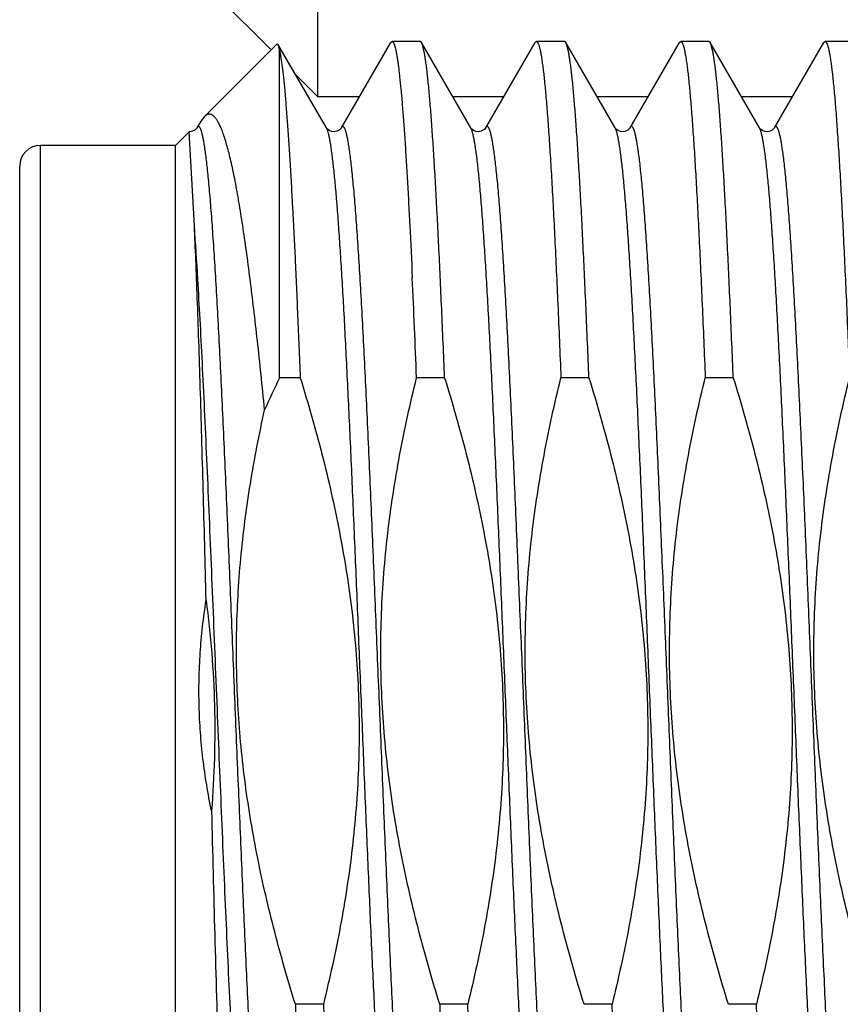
# Model space of a CAD drawing. Header units: inches. Extents: x 0 to 22, y 0 to 17.
# Tile 80 of 91: x 16.915 to 17.073, y 10.521 to 10.71. Entities that reach past the tile are written whole.
import ezdxf

# ---------------------------------------------------------------- set-up
doc = ezdxf.new("R2010")
doc.units = ezdxf.units.IN
doc.header["$LTSCALE"] = 1.21
doc.header["$MEASUREMENT"] = 0
doc.layers.get('0').update_dxf_attribs({"linetype": 'CONTINUOUS'})

msp = doc.modelspace()

# ---------------------------------------------------------------- linework, layer by layer
at = {"color": 7, "linetype": 'CONTINUOUS'}
for p, q in [((16.9725983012, 10.6952194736), (16.9725983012, 10.7465454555)), ((16.9535983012, 10.7142194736), (16.9635979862, 10.7042197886)), ((16.9647670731, 10.7053888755), (16.9507440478, 10.6913658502)), ((16.9647670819, 10.705388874), (16.9649389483, 10.7053263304)), ((16.9742712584, 10.6891971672), (16.9649389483, 10.7053263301)), ((16.9649389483, 10.7053263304), (16.9652321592, 10.7041368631)), ((16.9866152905, 10.7056200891), (16.9771130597, 10.6891971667)), ((16.9866152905, 10.7056200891), (16.9868857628, 10.7058539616)), ((16.9922755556, 10.7058539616), (16.9868857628, 10.7058539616)), ((16.9925460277, 10.7056200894), (16.9922755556, 10.7058539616)), ((17.0020482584, 10.6891971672), (16.9925460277, 10.7056200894)), ((17.0143922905, 10.7056200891), (17.0048900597, 10.6891971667)), ((17.0143922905, 10.7056200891), (17.0146627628, 10.7058539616)), ((17.0200525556, 10.7058539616), (17.0146627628, 10.7058539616)), ((17.0203230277, 10.7056200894), (17.0200525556, 10.7058539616)), ((17.0298252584, 10.6891971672), (17.0203230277, 10.7056200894)), ((17.0421692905, 10.7056200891), (17.0326670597, 10.6891971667)), ((17.0421692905, 10.7056200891), (17.0424397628, 10.7058539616)), ((17.0478295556, 10.7058539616), (17.0424397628, 10.7058539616)), ((17.0481000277, 10.7056200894), (17.0478295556, 10.7058539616)), ((17.0576022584, 10.6891971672), (17.0481000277, 10.7056200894)), ((17.0699462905, 10.7056200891), (17.0604440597, 10.6891971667)), ((17.0699462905, 10.7056200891), (17.0702167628, 10.7058539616)), ((17.0756065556, 10.7058539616), (17.0702167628, 10.7058539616)), ((16.9652321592, 10.6411428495), (16.9652321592, 10.7041368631)), ((16.9682980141, 10.6995197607), (16.9725983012, 10.6952194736)), ((16.9805981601, 10.6952194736), (16.9725983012, 10.6952194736)), ((17.0083751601, 10.6952194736), (16.9985631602, 10.6952194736)), ((17.0361521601, 10.6952194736), (17.0263401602, 10.6952194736)), ((17.0639291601, 10.6952194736), (17.0541171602, 10.6952194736)), ((16.9500156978, 10.6903714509), (16.9493360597, 10.6891971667)), ((16.9507442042, 10.6913659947), (16.9500156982, 10.6903714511)), ((16.9478455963, 10.6884673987), (16.9452321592, 10.6858539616)), ((16.948844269, 10.6703752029), (16.9478458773, 10.6884675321)), ((16.9742931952, 10.689162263), (16.974271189, 10.6891972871)), ((17.0020783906, 10.6891502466), (17.0020481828, 10.6891972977)), ((16.9452321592, 10.6858539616), (16.9192321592, 10.6858539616)), ((16.9452321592, 10.4948722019), (16.9452321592, 10.6858539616)), ((16.9152321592, 10.4918988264), (16.9152321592, 10.6818539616)), ((16.9692178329, 10.6411428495), (16.9652321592, 10.6411428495)), ((16.9969948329, 10.6411428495), (16.9916050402, 10.6411428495)), ((17.0247718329, 10.6411428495), (17.0193820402, 10.6411428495)), ((17.0525488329, 10.6411428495), (17.0471590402, 10.6411428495)), ((16.9736677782, 10.5205650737), (16.9682779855, 10.5205650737)), ((16.9736677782, 10.5205650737), (16.9739824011, 10.5129313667)), ((17.0014447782, 10.5205650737), (16.9960549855, 10.5205650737)), ((17.0017594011, 10.5129313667), (17.0014447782, 10.5205650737)), ((17.0292217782, 10.5205650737), (17.0238319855, 10.5205650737)), ((17.0295263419, 10.5131703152), (17.0292217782, 10.5205650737)), ((17.0569987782, 10.5205650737), (17.0516089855, 10.5205650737)), ((17.0573033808, 10.5131693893), (17.0569987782, 10.5205650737))]:
    msp.add_line(p, q, dxfattribs=at)
at = {"color": 9, "linetype": 'CONTINUOUS'}
for p, q in [((16.9745048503, 10.6886425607), (16.9742870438, 10.689169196)), ((17.0021667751, 10.6889534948), (17.0020482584, 10.6891971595)), ((16.9192321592, 10.4942039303), (16.9192321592, 10.6858539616))]:
    msp.add_line(p, q, dxfattribs=at)
at = {"color": 7, "linetype": 'CONTINUOUS'}
for points in [[(16.9493361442, 10.6891973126), (16.9493136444, 10.6891615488), (16.9491985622, 10.6890182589), (16.9489313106, 10.6887889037), (16.9484793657, 10.6885616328), (16.947942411, 10.6884662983), (16.9478458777, 10.6884675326)], [(16.9747680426, 10.6887293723), (16.9744785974, 10.6889480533), (16.9743275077, 10.6891143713), (16.9742931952, 10.689162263)], [(16.9771131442, 10.6891973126), (16.9770906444, 10.6891615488), (16.9769755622, 10.6890182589), (16.9767083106, 10.6887889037), (16.9762563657, 10.6885616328), (16.975719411, 10.6884662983), (16.9752042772, 10.6885374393), (16.9747680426, 10.6887293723)], [(17.0025609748, 10.6887198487), (17.0022592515, 10.6889446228), (17.0021049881, 10.6891137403), (17.0020783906, 10.6891502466)], [(17.0048899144, 10.6891969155), (17.0048472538, 10.6891324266), (17.0047119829, 10.6889763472), (17.0044374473, 10.688756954), (17.0040123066, 10.6885545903), (17.0035122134, 10.688466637), (17.00300961, 10.6885293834), (17.0025609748, 10.6887198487)], [(17.0326669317, 10.6891969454), (17.0326354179, 10.6891480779), (17.0325174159, 10.6890053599), (17.0322672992, 10.6887923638), (17.0318611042, 10.6885797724), (17.0313600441, 10.6884700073), (17.0308525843, 10.6885125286), (17.0303856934, 10.6886926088), (17.0300619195, 10.6889211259), (17.0298922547, 10.6891004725), (17.029828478, 10.6891916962), (17.0298250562, 10.6891975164)], [(17.0604439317, 10.6891969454), (17.0604124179, 10.6891480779), (17.0602944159, 10.6890053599), (17.0600442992, 10.6887923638), (17.0596381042, 10.6885797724), (17.0591370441, 10.6884700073), (17.0586295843, 10.6885125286), (17.0581626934, 10.6886926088), (17.0578389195, 10.6889211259), (17.0576692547, 10.6891004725), (17.057605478, 10.6891916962), (17.0576020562, 10.6891975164)]]:
    msp.add_lwpolyline(points, dxfattribs=at)
at = {"color": 9, "linetype": 'CONTINUOUS'}
for centre, radius, start, end in [((16.972943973, 10.688429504), 0.0015332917, 28.8436380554, 30.0436284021), ((16.1065130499, 10.6104692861), 0.8444587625, 3.3708646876, 4.0679803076)]:
    msp.add_arc(centre, radius, start, end, dxfattribs=at)
at = {"color": 7, "linetype": 'CONTINUOUS'}
for centre, radius, start, end in [((16.9192321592, 10.6818539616), 0.004, 90, 180), ((13.4377401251, 10.4986408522), 3.5567207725, 2.2962019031, 2.6063963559), ((17.1547156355, 10.5496811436), 0.2104025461, 154.2338790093, 156.0871358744), ((25.7611738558, 10.77569731), 8.8117273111, 181.4172648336, 181.7275183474), ((20.5011433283, 10.6620768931), 3.5356983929, 182.2938031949, 182.568961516), ((20.8807872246, 10.6770182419), 3.8878814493, 182.3062759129, 182.5566398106)]:
    msp.add_arc(centre, radius, start, end, dxfattribs=at)
for points, knots in [([(16.9868857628, 10.7058539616), (16.986906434, 10.7058539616), (16.9869508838, 10.70584464), (16.9870132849, 10.7058059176), (16.9870741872, 10.7057443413), (16.9871345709, 10.7056599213), (16.9871948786, 10.7055524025), (16.9872552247, 10.7054215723), (16.9873156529, 10.7052673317), (16.987401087, 10.7050162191), (16.9875056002, 10.7046424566), (16.98762571, 10.7041224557), (16.9877461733, 10.7035092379), (16.9878669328, 10.7028032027), (16.9879878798, 10.7020047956), (16.9881089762, 10.7011145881), (16.9882301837, 10.7001332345), (16.988398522, 10.6986453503), (16.9886063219, 10.6965632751), (16.988847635, 10.6938024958), (16.9890893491, 10.6906992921), (16.9893313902, 10.6872630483), (16.9895736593, 10.6835041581), (16.9898161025, 10.6794340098), (16.9900586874, 10.6750649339), (16.9903914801, 10.6686812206), (16.990626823, 10.6637545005), (16.9907814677, 10.6603809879)], [0, 0, 0, 0, 0.0013533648, 0.0028917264, 0.0047452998, 0.0069899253, 0.009668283, 0.0128052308, 0.0164157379, 0.0205092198, 0.0301667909, 0.0418082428, 0.0554440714, 0.0710761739, 0.0887010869, 0.1083104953, 0.1298940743, 0.1534382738, 0.2063440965, 0.2668814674, 0.3348758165, 0.4101272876, 0.4924120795, 0.5814840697, 0.6770760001, 0.7789003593, 1, 1, 1, 1]), ([(16.9969948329, 10.6411428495), (16.9968163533, 10.6455636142), (16.996545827, 10.6520535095), (16.9961678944, 10.6605067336), (16.9958908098, 10.6663908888), (16.99561385, 10.6719368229), (16.9953370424, 10.6771225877), (16.9950604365, 10.6819276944), (16.9947840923, 10.6863331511), (16.994508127, 10.6903215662), (16.9942326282, 10.6938771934), (16.9939954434, 10.6965625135), (16.9938032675, 10.6984836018), (16.9936648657, 10.6997514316), (16.9935266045, 10.7009017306), (16.99338851, 10.7019333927), (16.9932506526, 10.7028454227), (16.9931131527, 10.7036370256), (16.9929760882, 10.7043074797), (16.9928567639, 10.7047890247), (16.9927590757, 10.7051121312), (16.9926901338, 10.705309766), (16.9926213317, 10.705476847), (16.9925714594, 10.7055761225), (16.9925460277, 10.7056200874)], [0, 0, 0, 0, 0.2051315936, 0.3011584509, 0.3923170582, 0.4782469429, 0.5586105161, 0.6330919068, 0.7013992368, 0.7632657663, 0.8184514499, 0.8667446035, 0.888248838, 0.9079644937, 0.9258745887, 0.9419639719, 0.9562212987, 0.968637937, 0.9792110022, 0.9879444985, 0.9916267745, 0.9948579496, 0.9976451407, 1, 1, 1, 1]), ([(17.0146627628, 10.7058539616), (17.0146751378, 10.7058539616), (17.0147006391, 10.7058508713), (17.0147381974, 10.7058372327), (17.014775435, 10.7058148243), (17.0148278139, 10.7057708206), (17.0148920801, 10.705691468), (17.0149647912, 10.7055680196), (17.0150376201, 10.7054105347), (17.0151105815, 10.7052188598), (17.0151837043, 10.7049928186), (17.0152872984, 10.7046241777), (17.0154138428, 10.7040762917), (17.0155592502, 10.7033149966), (17.0157051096, 10.7024176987), (17.0158513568, 10.7013853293), (17.0159978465, 10.7002189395), (17.0161445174, 10.6989197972), (17.0162913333, 10.6974893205), (17.0164951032, 10.6953247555), (17.0167466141, 10.692303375), (17.0170388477, 10.6883084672), (17.0173315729, 10.6838355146), (17.0176246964, 10.6789043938), (17.0179180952, 10.673537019), (17.0182117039, 10.6677572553), (17.01850548, 10.6615908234), (17.0189069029, 10.6526768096), (17.0191931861, 10.6458205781), (17.0193820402, 10.6411428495)], [0, 0, 0, 0, 0.0005704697, 0.0011714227, 0.0018290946, 0.002563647, 0.0043150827, 0.0065008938, 0.0091571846, 0.0123033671, 0.0159505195, 0.0201053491, 0.0299522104, 0.0418599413, 0.0558298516, 0.0718550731, 0.089923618, 0.1100194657, 0.1321230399, 0.1562121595, 0.210243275, 0.2718825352, 0.340862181, 0.4168798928, 0.4996008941, 0.5886596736, 0.6836623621, 0.7841872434, 1, 1, 1, 1]), ([(17.0247718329, 10.6411428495), (17.0245933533, 10.6455636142), (17.024322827, 10.6520535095), (17.0239448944, 10.6605067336), (17.0236678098, 10.6663908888), (17.02339085, 10.6719368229), (17.0231140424, 10.6771225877), (17.0228374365, 10.6819276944), (17.0225610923, 10.6863331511), (17.022285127, 10.6903215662), (17.0220096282, 10.6938771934), (17.0217724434, 10.6965625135), (17.0215802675, 10.6984836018), (17.0214418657, 10.6997514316), (17.0213036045, 10.7009017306), (17.02116551, 10.7019333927), (17.0210276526, 10.7028454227), (17.0208901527, 10.7036370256), (17.0207530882, 10.7043074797), (17.0206337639, 10.7047890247), (17.0205360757, 10.7051121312), (17.0204671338, 10.705309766), (17.0203983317, 10.705476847), (17.0203484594, 10.7055761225), (17.0203230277, 10.7056200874)], [0, 0, 0, 0, 0.2051315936, 0.3011584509, 0.3923170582, 0.4782469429, 0.5586105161, 0.6330919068, 0.7013992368, 0.7632657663, 0.8184514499, 0.8667446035, 0.888248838, 0.9079644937, 0.9258745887, 0.9419639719, 0.9562212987, 0.968637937, 0.9792110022, 0.9879444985, 0.9916267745, 0.9948579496, 0.9976451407, 1, 1, 1, 1]), ([(17.0424397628, 10.7058539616), (17.0424521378, 10.7058539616), (17.0424776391, 10.7058508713), (17.0425151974, 10.7058372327), (17.042552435, 10.7058148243), (17.0426048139, 10.7057708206), (17.0426690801, 10.705691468), (17.0427417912, 10.7055680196), (17.0428146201, 10.7054105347), (17.0428875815, 10.7052188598), (17.0429607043, 10.7049928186), (17.0430642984, 10.7046241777), (17.0431908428, 10.7040762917), (17.0433362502, 10.7033149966), (17.0434821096, 10.7024176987), (17.0436283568, 10.7013853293), (17.0437748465, 10.7002189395), (17.0439215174, 10.6989197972), (17.0440683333, 10.6974893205), (17.0442721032, 10.6953247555), (17.0445236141, 10.692303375), (17.0448158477, 10.6883084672), (17.0451085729, 10.6838355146), (17.0454016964, 10.6789043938), (17.0456950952, 10.673537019), (17.0459887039, 10.6677572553), (17.04628248, 10.6615908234), (17.0466839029, 10.6526768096), (17.0469701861, 10.6458205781), (17.0471590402, 10.6411428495)], [0, 0, 0, 0, 0.0005704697, 0.0011714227, 0.0018290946, 0.002563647, 0.0043150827, 0.0065008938, 0.0091571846, 0.0123033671, 0.0159505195, 0.0201053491, 0.0299522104, 0.0418599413, 0.0558298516, 0.0718550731, 0.089923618, 0.1100194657, 0.1321230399, 0.1562121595, 0.210243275, 0.2718825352, 0.340862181, 0.4168798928, 0.4996008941, 0.5886596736, 0.6836623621, 0.7841872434, 1, 1, 1, 1]), ([(17.0525488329, 10.6411428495), (17.0523703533, 10.6455636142), (17.052099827, 10.6520535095), (17.0517218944, 10.6605067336), (17.0514448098, 10.6663908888), (17.05116785, 10.6719368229), (17.0508910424, 10.6771225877), (17.0506144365, 10.6819276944), (17.0503380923, 10.6863331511), (17.050062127, 10.6903215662), (17.0497866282, 10.6938771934), (17.0495494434, 10.6965625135), (17.0493572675, 10.6984836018), (17.0492188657, 10.6997514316), (17.0490806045, 10.7009017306), (17.04894251, 10.7019333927), (17.0488046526, 10.7028454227), (17.0486671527, 10.7036370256), (17.0485300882, 10.7043074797), (17.0484107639, 10.7047890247), (17.0483130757, 10.7051121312), (17.0482441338, 10.705309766), (17.0481753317, 10.705476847), (17.0481254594, 10.7055761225), (17.0481000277, 10.7056200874)], [0, 0, 0, 0, 0.2051315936, 0.3011584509, 0.3923170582, 0.4782469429, 0.5586105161, 0.6330919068, 0.7013992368, 0.7632657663, 0.8184514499, 0.8667446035, 0.888248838, 0.9079644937, 0.9258745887, 0.9419639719, 0.9562212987, 0.968637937, 0.9792110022, 0.9879444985, 0.9916267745, 0.9948579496, 0.9976451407, 1, 1, 1, 1]), ([(17.0702167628, 10.7058539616), (17.0702291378, 10.7058539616), (17.0702546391, 10.7058508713), (17.0702921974, 10.7058372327), (17.070329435, 10.7058148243), (17.0703818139, 10.7057708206), (17.0704460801, 10.705691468), (17.0705187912, 10.7055680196), (17.0705916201, 10.7054105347), (17.0706645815, 10.7052188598), (17.0707377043, 10.7049928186), (17.0708412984, 10.7046241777), (17.0709678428, 10.7040762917), (17.0711132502, 10.7033149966), (17.0712591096, 10.7024176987), (17.0714053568, 10.7013853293), (17.0715518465, 10.7002189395), (17.0716985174, 10.6989197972), (17.0718453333, 10.6974893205), (17.0720491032, 10.6953247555), (17.0723006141, 10.692303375), (17.0725928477, 10.6883084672), (17.0728855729, 10.6838355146), (17.0731786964, 10.6789043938), (17.0734720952, 10.673537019), (17.0737657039, 10.6677572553), (17.07405948, 10.6615908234), (17.0744609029, 10.6526768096), (17.0747471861, 10.6458205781), (17.0749360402, 10.6411428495)], [0, 0, 0, 0, 0.0005704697, 0.0011714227, 0.0018290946, 0.002563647, 0.0043150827, 0.0065008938, 0.0091571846, 0.0123033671, 0.0159505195, 0.0201053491, 0.0299522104, 0.0418599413, 0.0558298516, 0.0718550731, 0.089923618, 0.1100194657, 0.1321230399, 0.1562121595, 0.210243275, 0.2718825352, 0.340862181, 0.4168798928, 0.4996008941, 0.5886596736, 0.6836623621, 0.7841872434, 1, 1, 1, 1]), ([(16.9652321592, 10.7041368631), (16.9652770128, 10.7039273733), (16.9653652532, 10.7034754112), (16.9654887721, 10.7027473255), (16.9656125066, 10.7019225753), (16.9657859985, 10.7006325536), (16.9659990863, 10.6987830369), (16.9662452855, 10.6962834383), (16.9664920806, 10.6934176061), (16.9667393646, 10.6901945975), (16.9669869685, 10.6866245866), (16.9672348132, 10.6827188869), (16.9674828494, 10.6784898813), (16.9678242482, 10.6722448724), (16.9682461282, 10.6637389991), (16.9687393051, 10.6527699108), (16.9690572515, 10.6451202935), (16.9692178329, 10.6411428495)], [0, 0, 0, 0, 0.0101781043, 0.0218735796, 0.0350821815, 0.0497971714, 0.0837104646, 0.1235238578, 0.1691206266, 0.2203628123, 0.2770923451, 0.3391324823, 0.4062888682, 0.4783504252, 0.636265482, 0.8108839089, 1, 1, 1, 1]), ([(16.9623734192, 10.6349671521), (16.9621472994, 10.6372341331), (16.9616955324, 10.6416640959), (16.9609995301, 10.64814059), (16.9602998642, 10.6542735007), (16.9595965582, 10.6600327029), (16.9588896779, 10.6653893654), (16.9581792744, 10.6703159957), (16.9575692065, 10.6741383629), (16.9570751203, 10.6769607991), (16.9567136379, 10.6788966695), (16.9563511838, 10.6807067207), (16.955987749, 10.6823883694), (16.9556233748, 10.6839391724), (16.9552580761, 10.6853568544), (16.9548919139, 10.6866392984), (16.9545249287, 10.6877846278), (16.9541571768, 10.6887910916), (16.9538396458, 10.6895379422), (16.9535824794, 10.6900623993), (16.9533963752, 10.6904055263), (16.9532099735, 10.6907127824), (16.9530232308, 10.6909840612), (16.9528360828, 10.6912192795), (16.9526484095, 10.6914183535), (16.9524600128, 10.6915811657), (16.952270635, 10.6917075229), (16.9520800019, 10.6917970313), (16.9518880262, 10.6918490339), (16.9516950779, 10.6918628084), (16.9515019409, 10.6918380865), (16.9513093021, 10.6917752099), (16.9511173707, 10.6916747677), (16.9509260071, 10.6915372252), (16.9508048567, 10.6914266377), (16.9507442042, 10.6913659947)], [0, 0, 0, 0, 0.1143829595, 0.2235673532, 0.3270353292, 0.4242922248, 0.5148637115, 0.5983031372, 0.6741948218, 0.7091909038, 0.7421614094, 0.7730664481, 0.8018690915, 0.8285371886, 0.8530427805, 0.8753647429, 0.895488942, 0.9134126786, 0.9291476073, 0.9362055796, 0.942732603, 0.9487392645, 0.9542405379, 0.9592569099, 0.9638163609, 0.9679572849, 0.9717322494, 0.975211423, 0.9784849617, 0.98166153, 0.9848604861, 0.9881992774, 0.9917820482, 0.9956938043, 1, 1, 1, 1]), ([(16.9511163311, 10.59831963), (16.9509336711, 10.605427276), (16.9506593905, 10.615896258), (16.9502774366, 10.6295511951), (16.9499957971, 10.6390770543), (16.9497137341, 10.6479805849), (16.9494313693, 10.6561683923), (16.9491488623, 10.6635538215), (16.9489472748, 10.6681997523), (16.948844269, 10.6703752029)], [0, 0, 0, 0, 0.2958697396, 0.4357973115, 0.5684480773, 0.6924444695, 0.8064874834, 0.9093710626, 1, 1, 1, 1]), ([(16.9692178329, 10.6411428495), (16.9707248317, 10.6362728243), (16.9735253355, 10.6264648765), (16.9763528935, 10.6140292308), (16.9781217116, 10.6039861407), (16.9791812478, 10.5964108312), (16.9799553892, 10.5888009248), (16.9804302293, 10.5811663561), (16.9805973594, 10.5735188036), (16.9804547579, 10.5658707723), (16.9800069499, 10.5582346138), (16.9792644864, 10.5506216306), (16.9782427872, 10.5430411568), (16.9765336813, 10.5329880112), (16.9748924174, 10.5255134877), (16.9736677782, 10.5205650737)], [0, 0, 0, 0, 0.1249959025, 0.2499867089, 0.3124890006, 0.3749911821, 0.437493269, 0.4999952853, 0.5624972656, 0.6249992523, 0.6875012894, 0.7500034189, 0.812505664, 0.8750080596, 1, 1, 1, 1]), ([(16.9960549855, 10.5205650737), (16.9945479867, 10.5254350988), (16.9917474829, 10.5352430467), (16.9889199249, 10.5476786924), (16.9871511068, 10.5577217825), (16.9860915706, 10.565297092), (16.9853174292, 10.5729069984), (16.9848425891, 10.580541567), (16.984675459, 10.5881891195), (16.9848180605, 10.5958371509), (16.9852658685, 10.6034733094), (16.986008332, 10.6110862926), (16.9870300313, 10.6186667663), (16.9887391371, 10.6287199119), (16.990380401, 10.6361944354), (16.9916050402, 10.6411428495)], [0, 0, 0, 0, 0.1249959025, 0.2499867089, 0.3124890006, 0.3749911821, 0.437493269, 0.4999952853, 0.5624972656, 0.6249992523, 0.6875012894, 0.7500034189, 0.812505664, 0.8750080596, 1, 1, 1, 1]), ([(16.9969948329, 10.6411428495), (16.9985018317, 10.6362728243), (17.0013023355, 10.6264648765), (17.0041298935, 10.6140292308), (17.0058987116, 10.6039861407), (17.0069582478, 10.5964108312), (17.0077323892, 10.5888009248), (17.0082072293, 10.5811663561), (17.0083743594, 10.5735188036), (17.0082317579, 10.5658707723), (17.0077839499, 10.5582346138), (17.0070414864, 10.5506216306), (17.0060197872, 10.5430411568), (17.0043106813, 10.5329880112), (17.0026694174, 10.5255134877), (17.0014447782, 10.5205650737)], [0, 0, 0, 0, 0.1249959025, 0.2499867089, 0.3124890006, 0.3749911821, 0.437493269, 0.4999952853, 0.5624972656, 0.6249992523, 0.6875012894, 0.7500034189, 0.812505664, 0.8750080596, 1, 1, 1, 1]), ([(17.0238319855, 10.5205650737), (17.0223249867, 10.5254350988), (17.0195244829, 10.5352430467), (17.0166969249, 10.5476786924), (17.0149281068, 10.5577217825), (17.0138685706, 10.565297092), (17.0130944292, 10.5729069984), (17.0126195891, 10.580541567), (17.012452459, 10.5881891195), (17.0125950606, 10.5958371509), (17.0130428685, 10.6034733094), (17.013785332, 10.6110862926), (17.0148070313, 10.6186667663), (17.0165161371, 10.6287199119), (17.018157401, 10.6361944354), (17.0193820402, 10.6411428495)], [0, 0, 0, 0, 0.1249959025, 0.2499867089, 0.3124890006, 0.3749911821, 0.437493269, 0.4999952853, 0.5624972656, 0.6249992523, 0.6875012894, 0.7500034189, 0.812505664, 0.8750080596, 1, 1, 1, 1]), ([(17.0247718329, 10.6411428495), (17.0262788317, 10.6362728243), (17.0290793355, 10.6264648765), (17.0319068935, 10.6140292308), (17.0336757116, 10.6039861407), (17.0347352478, 10.5964108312), (17.0355093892, 10.5888009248), (17.0359842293, 10.5811663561), (17.0361513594, 10.5735188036), (17.0360087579, 10.5658707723), (17.0355609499, 10.5582346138), (17.0348184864, 10.5506216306), (17.0337967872, 10.5430411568), (17.0320876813, 10.5329880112), (17.0304464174, 10.5255134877), (17.0292217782, 10.5205650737)], [0, 0, 0, 0, 0.1249959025, 0.2499867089, 0.3124890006, 0.3749911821, 0.437493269, 0.4999952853, 0.5624972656, 0.6249992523, 0.6875012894, 0.7500034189, 0.812505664, 0.8750080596, 1, 1, 1, 1]), ([(17.0516089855, 10.5205650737), (17.0501019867, 10.5254350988), (17.0473014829, 10.5352430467), (17.0444739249, 10.5476786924), (17.0427051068, 10.5577217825), (17.0416455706, 10.565297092), (17.0408714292, 10.5729069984), (17.0403965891, 10.580541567), (17.040229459, 10.5881891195), (17.0403720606, 10.5958371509), (17.0408198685, 10.6034733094), (17.041562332, 10.6110862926), (17.0425840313, 10.6186667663), (17.0442931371, 10.6287199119), (17.045934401, 10.6361944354), (17.0471590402, 10.6411428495)], [0, 0, 0, 0, 0.1249959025, 0.2499867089, 0.3124890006, 0.3749911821, 0.437493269, 0.4999952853, 0.5624972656, 0.6249992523, 0.6875012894, 0.7500034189, 0.812505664, 0.8750080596, 1, 1, 1, 1]), ([(17.0525488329, 10.6411428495), (17.0540558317, 10.6362728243), (17.0568563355, 10.6264648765), (17.0596838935, 10.6140292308), (17.0614527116, 10.6039861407), (17.0625122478, 10.5964108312), (17.0632863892, 10.5888009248), (17.0637612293, 10.5811663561), (17.0639283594, 10.5735188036), (17.0637857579, 10.5658707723), (17.0633379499, 10.5582346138), (17.0625954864, 10.5506216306), (17.0615737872, 10.5430411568), (17.0598646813, 10.5329880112), (17.0582234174, 10.5255134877), (17.0569987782, 10.5205650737)], [0, 0, 0, 0, 0.1249959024, 0.2499867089, 0.3124890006, 0.3749911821, 0.437493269, 0.4999952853, 0.5624972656, 0.6249992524, 0.6875012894, 0.7500034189, 0.8125056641, 0.8750080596, 1, 1, 1, 1]), ([(17.0793859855, 10.5205650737), (17.0778789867, 10.5254350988), (17.0750784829, 10.5352430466), (17.072250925, 10.5476786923), (17.0704821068, 10.5577217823), (17.0694225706, 10.5652970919), (17.0686484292, 10.5729069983), (17.0681735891, 10.580541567), (17.068006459, 10.5881891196), (17.0681490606, 10.595837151), (17.0685968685, 10.6034733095), (17.069339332, 10.6110862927), (17.0703610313, 10.6186667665), (17.0720701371, 10.628719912), (17.073711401, 10.6361944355), (17.0749360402, 10.6411428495)], [0, 0, 0, 0, 0.1249959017, 0.2499867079, 0.3124889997, 0.3749911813, 0.4374932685, 0.4999952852, 0.5624972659, 0.624999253, 0.6875012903, 0.75000342, 0.8125056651, 0.8750080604, 1, 1, 1, 1]), ([(16.9682779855, 10.5205650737), (16.9668491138, 10.525182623), (16.964183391, 10.5344786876), (16.9614495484, 10.5462564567), (16.9596976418, 10.5557651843), (16.9586191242, 10.5629367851), (16.9577924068, 10.5701418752), (16.9572306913, 10.5773725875), (16.9569430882, 10.5846194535), (16.9569337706, 10.5918720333), (16.9572016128, 10.599119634), (16.9577403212, 10.6063520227), (16.9585391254, 10.6135602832), (16.9599316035, 10.6231280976), (16.961319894, 10.6302500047), (16.9623734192, 10.6349671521)], [0, 0, 0, 0, 0.1249963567, 0.2499885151, 0.3124906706, 0.3749927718, 0.4374948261, 0.4999968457, 0.562498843, 0.6250008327, 0.6875028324, 0.7500048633, 0.8125069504, 0.8750091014, 1, 1, 1, 1]), ([(16.9521423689, 10.557753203), (16.9517986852, 10.5594181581), (16.9511795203, 10.5627626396), (16.9504675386, 10.5678144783), (16.9499820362, 10.5728932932), (16.9497300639, 10.5779890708), (16.9497154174, 10.5830910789), (16.9499383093, 10.5881882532), (16.9503953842, 10.5932696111), (16.9508518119, 10.5966402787), (16.9511163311, 10.59831963)], [0, 0, 0, 0, 0.1249995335, 0.2500005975, 0.3750001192, 0.5000001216, 0.6250001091, 0.7499995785, 0.875000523, 1, 1, 1, 1]), ([(16.9511163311, 10.59831963), (16.9515540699, 10.5949604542), (16.9522639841, 10.5882191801), (16.9527980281, 10.5780658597), (16.9527849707, 10.5678984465), (16.9524142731, 10.5611298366), (16.9521423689, 10.557753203)], [0, 0, 0, 0, 0.2500014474, 0.5000006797, 0.7499995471, 1, 1, 1, 1])]:
    msp.add_open_spline(points, degree=3, knots=knots, dxfattribs=at)
at = {"color": 9, "linetype": 'CONTINUOUS'}
for points, knots in [([(16.9603393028, 10.4994161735), (16.9602197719, 10.5013592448), (16.9599825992, 10.5053979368), (16.9596406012, 10.5116726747), (16.9592983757, 10.5183656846), (16.9588315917, 10.5280066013), (16.9582551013, 10.5407816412), (16.9575763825, 10.5567603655), (16.9568971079, 10.5733208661), (16.9563295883, 10.5873053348), (16.9558714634, 10.5984825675), (16.9555286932, 10.6067393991), (16.9551859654, 10.6148397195), (16.9548432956, 10.622734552), (16.9545007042, 10.6303761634), (16.9541582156, 10.6377183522), (16.9538158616, 10.644716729), (16.9534736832, 10.6513289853), (16.953131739, 10.6575151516), (16.9527901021, 10.6632378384), (16.9524489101, 10.6684624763), (16.9521082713, 10.6731575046), (16.9518154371, 10.6767250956), (16.9515782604, 10.6792929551), (16.9514070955, 10.6809980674), (16.9512360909, 10.6825517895), (16.9510652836, 10.6839518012), (16.9508947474, 10.6851960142), (16.9507246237, 10.6862826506), (16.9505550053, 10.6872101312), (16.9504075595, 10.6878816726), (16.9502870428, 10.6883372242), (16.9502017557, 10.6886193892), (16.950116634, 10.6888610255), (16.9500316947, 10.6890622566), (16.9499469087, 10.6892231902), (16.9498723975, 10.6893299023), (16.9498114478, 10.6893928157), (16.9497568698, 10.6894362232), (16.9496971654, 10.6894636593), (16.9496367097, 10.6894675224), (16.9495757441, 10.6894564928), (16.9495168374, 10.6894223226), (16.9494625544, 10.6893730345), (16.9494017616, 10.6893033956), (16.9493618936, 10.6892417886), (16.9493361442, 10.6891973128)], [0, 0, 0, 0, 0.0305736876, 0.0635367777, 0.0986910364, 0.1358247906, 0.2151249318, 0.2995271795, 0.3869973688, 0.4754268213, 0.5193345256, 0.5626835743, 0.6052123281, 0.6466641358, 0.6867888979, 0.7253445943, 0.7620987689, 0.7968299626, 0.8293290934, 0.8594007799, 0.8868646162, 0.9115564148, 0.9333294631, 0.9430807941, 0.952056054, 0.9602425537, 0.9676289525, 0.9742056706, 0.9799648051, 0.9849009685, 0.9890116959, 0.9907583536, 0.9923004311, 0.9936398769, 0.9947802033, 0.9957275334, 0.9964929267, 0.9968139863, 0.9970992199, 0.9975874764, 0.9978129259, 0.9980413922, 0.9985515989, 0.9988531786, 0.999192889, 1, 1, 1, 1]), ([(16.9842604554, 10.5060954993), (16.9840446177, 10.5099421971), (16.9836211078, 10.5180363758), (16.9830192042, 10.5306989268), (16.9824163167, 10.5443138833), (16.9818127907, 10.5586227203), (16.9812089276, 10.5733537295), (16.9806049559, 10.5882271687), (16.9800010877, 10.602960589), (16.97939757, 10.617274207), (16.9787946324, 10.6308962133), (16.9782817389, 10.6416964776), (16.9778669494, 10.6497978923), (16.9775633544, 10.6554016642), (16.9772599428, 10.6606510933), (16.9769567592, 10.6655212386), (16.9766538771, 10.669988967), (16.9763514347, 10.6740330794), (16.9760495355, 10.6776343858), (16.9757894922, 10.6803499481), (16.975578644, 10.6822878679), (16.9754269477, 10.6835622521), (16.9752754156, 10.684714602), (16.9751240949, 10.6857435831), (16.9749730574, 10.6866480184), (16.9748224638, 10.6874269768), (16.9746724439, 10.6880796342), (16.9745620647, 10.6884697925), (16.9745048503, 10.6886425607)], [0, 0, 0, 0, 0.0632040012, 0.1329649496, 0.2079621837, 0.2867747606, 0.3679087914, 0.4498260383, 0.5309733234, 0.6098121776, 0.6848482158, 0.754659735, 0.7871886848, 0.8179251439, 0.8467237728, 0.8734486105, 0.897973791, 0.9201842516, 0.9399764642, 0.9572592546, 0.9649348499, 0.9719550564, 0.9783125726, 0.9840012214, 0.9890160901, 0.9933541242, 0.9970143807, 1, 1, 1, 1]), ([(16.988115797, 10.4994243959), (16.9879962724, 10.5013676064), (16.9877591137, 10.5054065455), (16.9874171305, 10.511681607), (16.9870749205, 10.518374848), (16.9866081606, 10.5280158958), (16.9860316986, 10.5407908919), (16.9853530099, 10.556769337), (16.9846737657, 10.5733292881), (16.9841062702, 10.5873131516), (16.9836481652, 10.5984898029), (16.9833054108, 10.6067461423), (16.9829626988, 10.614845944), (16.9826200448, 10.6227402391), (16.9822774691, 10.6303813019), (16.9819349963, 10.6377229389), (16.9815926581, 10.644720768), (16.9812504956, 10.6513324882), (16.9809085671, 10.6575181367), (16.980566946, 10.663240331), (16.9802257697, 10.6684645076), (16.9798851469, 10.6731591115), (16.9795923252, 10.6767263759), (16.9793551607, 10.6792939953), (16.9791840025, 10.680998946), (16.9790130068, 10.6825525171), (16.978842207, 10.6839523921), (16.9786716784, 10.6851964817), (16.9785015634, 10.686283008), (16.9783319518, 10.6872103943), (16.9781845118, 10.687881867), (16.9780640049, 10.6883373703), (16.9779787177, 10.6886195), (16.977893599, 10.6888611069), (16.9778086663, 10.6890623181), (16.9777238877, 10.6892232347), (16.977649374, 10.6893299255), (16.9775884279, 10.6893928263), (16.9775338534, 10.6894362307), (16.9774741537, 10.6894636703), (16.9774136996, 10.6894675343), (16.9773527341, 10.6894564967), (16.977293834, 10.6894223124), (16.977239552, 10.6893730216), (16.9771787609, 10.6893033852), (16.9771388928, 10.6892417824), (16.9771131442, 10.6891973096)], [0, 0, 0, 0, 0.0305771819, 0.0635433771, 0.0987003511, 0.1358364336, 0.2151401, 0.2995444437, 0.3870154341, 0.4754445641, 0.5193517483, 0.5627000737, 0.6052279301, 0.6466786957, 0.6868023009, 0.7253567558, 0.7621096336, 0.7968395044, 0.8293373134, 0.8594077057, 0.8868703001, 0.9115609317, 0.9333329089, 0.9430837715, 0.9520585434, 0.9602446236, 0.9676306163, 0.9742069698, 0.9799657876, 0.9849016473, 0.9890121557, 0.9907587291, 0.9923006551, 0.9936400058, 0.9947803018, 0.9957275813, 0.9964928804, 0.9968139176, 0.997099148, 0.9975874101, 0.9978128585, 0.998041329, 0.9985515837, 0.9988531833, 0.9991929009, 1, 1, 1, 1]), ([(17.0120383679, 10.5060792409), (17.0118198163, 10.5099735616), (17.0113911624, 10.518171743), (17.0107822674, 10.5310004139), (17.0101723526, 10.544798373), (17.0095617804, 10.5592973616), (17.0089508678, 10.5742154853), (17.0083398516, 10.5892626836), (17.007728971, 10.6041463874), (17.0071184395, 10.6185772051), (17.0066014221, 10.6301913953), (17.0061839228, 10.6390465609), (17.0058765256, 10.6452846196), (17.0055692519, 10.6512090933), (17.0052621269, 10.6567911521), (17.0049551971, 10.6620036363), (17.0046485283, 10.6668211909), (17.0043422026, 10.6712203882), (17.0040363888, 10.6751798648), (17.0037312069, 10.6786803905), (17.0034678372, 10.6813018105), (17.0032539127, 10.6831563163), (17.0031005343, 10.6843623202), (17.0029473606, 10.6854424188), (17.0027944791, 10.6863953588), (17.0026419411, 10.6872200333), (17.0025098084, 10.6878255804), (17.0024022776, 10.6882443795), (17.0023256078, 10.6885105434), (17.0022490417, 10.6887440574), (17.0021944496, 10.6888875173), (17.0021667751, 10.6889534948)], [0, 0, 0, 0, 0.0638650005, 0.1344173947, 0.2102896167, 0.2900097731, 0.3720306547, 0.4547600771, 0.5365920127, 0.6159379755, 0.6912580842, 0.7269479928, 0.7610912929, 0.7935223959, 0.8240841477, 0.8526286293, 0.8790179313, 0.9031249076, 0.9248339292, 0.9440416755, 0.9606580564, 0.967970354, 0.9746077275, 0.9805633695, 0.9858318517, 0.9904092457, 0.9942940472, 0.9959771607, 0.997488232, 0.9988285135, 1, 1, 1, 1]), ([(17.0158924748, 10.4994296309), (17.0157729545, 10.5013729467), (17.0155358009, 10.5054120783), (17.0151938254, 10.5116874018), (17.0148516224, 10.5183808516), (17.0143848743, 10.5280220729), (17.0138084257, 10.5407971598), (17.013129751, 10.5567755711), (17.012450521, 10.5733353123), (17.0118830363, 10.5873189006), (17.0114249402, 10.5984952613), (17.0110821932, 10.6067513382), (17.0107394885, 10.614850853), (17.0103968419, 10.6227448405), (17.0100542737, 10.6303855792), (17.0097118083, 10.6377268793), (17.0093694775, 10.6447243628), (17.0090273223, 10.6513357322), (17.0086854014, 10.6575210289), (17.0083437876, 10.6632428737), (17.0080026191, 10.6684667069), (17.0076620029, 10.6731609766), (17.0073691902, 10.6767279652), (17.007132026, 10.6792953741), (17.0069608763, 10.6810001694), (17.0067898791, 10.6825535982), (17.0066190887, 10.6839533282), (17.0064485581, 10.685197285), (17.0062784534, 10.6862836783), (17.0061088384, 10.6872109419), (17.0059614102, 10.6878823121), (17.005840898, 10.6883377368), (17.0057556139, 10.6886198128), (17.0056705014, 10.6888613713), (17.0055855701, 10.6890625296), (17.0055007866, 10.6892233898), (17.0054262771, 10.6893300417), (17.0053653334, 10.6893929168), (17.0053107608, 10.6894362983), (17.0052510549, 10.689463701), (17.0051906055, 10.6894675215), (17.0051296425, 10.6894564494), (17.0050707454, 10.6894222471), (17.0050164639, 10.689372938), (17.0049556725, 10.6893032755), (17.0049158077, 10.6892416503), (17.0048900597, 10.6891971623)], [0, 0, 0, 0, 0.030579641, 0.06354808, 0.0987070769, 0.1358449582, 0.2151515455, 0.2995579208, 0.3870300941, 0.4754596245, 0.5193667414, 0.5627148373, 0.6052423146, 0.6466925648, 0.6868155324, 0.7253692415, 0.7621212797, 0.7968502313, 0.829347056, 0.8594164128, 0.8868779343, 0.911567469, 0.9333383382, 0.943088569, 0.952062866, 0.9602483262, 0.9676338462, 0.9742096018, 0.9799679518, 0.9849032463, 0.9890132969, 0.9907595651, 0.9923012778, 0.9936404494, 0.9947804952, 0.9957275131, 0.9964926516, 0.9968136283, 0.9970987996, 0.9975869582, 0.9978123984, 0.998040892, 0.9985512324, 0.9988528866, 0.999192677, 1, 1, 1, 1]), ([(17.0398138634, 10.5061060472), (17.0395925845, 10.5100502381), (17.0391587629, 10.5183567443), (17.0385428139, 10.5313576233), (17.0379258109, 10.5453437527), (17.0373081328, 10.5600367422), (17.036690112, 10.5751441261), (17.0360719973, 10.5903651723), (17.0354540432, 10.6053968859), (17.0348364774, 10.6199400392), (17.0343131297, 10.6316213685), (17.0338903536, 10.6405057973), (17.0335793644, 10.646745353), (17.0332685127, 10.6526565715), (17.0329578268, 10.6582100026), (17.0326473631, 10.6633779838), (17.0323371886, 10.6681347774), (17.0320274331, 10.6724567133), (17.0317181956, 10.6763222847), (17.0314521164, 10.6792486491), (17.0312365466, 10.6813468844), (17.031081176, 10.6827346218), (17.030925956, 10.6839954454), (17.0307709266, 10.6851278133), (17.030616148, 10.6861303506), (17.0304617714, 10.6870019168), (17.0303078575, 10.6877415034), (17.0301739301, 10.6882736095), (17.0300643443, 10.6886314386), (17.0299869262, 10.6888509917), (17.0299096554, 10.6890371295), (17.0298537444, 10.6891479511), (17.0298252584, 10.6891971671)], [0, 0, 0, 0, 0.0645966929, 0.1360117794, 0.2128279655, 0.2935195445, 0.3764831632, 0.4600699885, 0.5426187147, 0.622488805, 0.6980933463, 0.7338226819, 0.7679309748, 0.8002488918, 0.8306161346, 0.8588822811, 0.8849075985, 0.9085638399, 0.9297350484, 0.9483184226, 0.9566114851, 0.9642255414, 0.9711520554, 0.9773835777, 0.9829139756, 0.9877387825, 0.9918554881, 0.9952649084, 0.9967061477, 0.997973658, 0.9990701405, 1, 1, 1, 1]), ([(17.0436693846, 10.4994310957), (17.0435498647, 10.5013744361), (17.0433127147, 10.5054136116), (17.0429707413, 10.5116889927), (17.0426285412, 10.5183824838), (17.0421617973, 10.5280237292), (17.0415853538, 10.5407988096), (17.0409066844, 10.556777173), (17.0402274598, 10.5733368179), (17.0396599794, 10.5873202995), (17.0392018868, 10.5984965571), (17.0388591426, 10.6067525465), (17.0385164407, 10.6148519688), (17.0381737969, 10.6227458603), (17.0378312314, 10.6303865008), (17.0374887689, 10.6377277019), (17.0371464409, 10.644725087), (17.0368042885, 10.65133636), (17.0364623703, 10.6575215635), (17.0361207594, 10.6632433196), (17.0357795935, 10.6684670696), (17.0354389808, 10.6731612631), (17.0351461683, 10.6767281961), (17.0349090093, 10.6792955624), (17.0347378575, 10.6810003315), (17.0345668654, 10.6825537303), (17.0343960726, 10.6839534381), (17.0342255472, 10.6851973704), (17.03405544, 10.6862837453), (17.033885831, 10.6872109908), (17.0337383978, 10.6878823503), (17.0336178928, 10.6883377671), (17.0335326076, 10.6886198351), (17.0334474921, 10.6888613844), (17.0333625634, 10.6890625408), (17.0332777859, 10.6892234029), (17.0332032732, 10.6893300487), (17.0331423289, 10.6893929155), (17.0330877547, 10.689436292), (17.0330280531, 10.6894637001), (17.0329676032, 10.6894675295), (17.0329066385, 10.6894564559), (17.0328477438, 10.6894222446), (17.0327934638, 10.6893729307), (17.0327326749, 10.689303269), (17.0326928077, 10.6892416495), (17.0326670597, 10.6891971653)], [0, 0, 0, 0, 0.0305802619, 0.063549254, 0.0987087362, 0.1358470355, 0.2151542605, 0.2995610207, 0.3870333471, 0.4754628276, 0.5193698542, 0.5627178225, 0.6052451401, 0.6466952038, 0.6868179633, 0.7253714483, 0.7621232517, 0.7968519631, 0.8293485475, 0.859417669, 0.8868789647, 0.9115682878, 0.9333389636, 0.9430891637, 0.9520633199, 0.960248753, 0.9676341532, 0.9742098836, 0.9799681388, 0.9849034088, 0.9890133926, 0.9907596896, 0.9923013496, 0.993640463, 0.9947805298, 0.9957275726, 0.9964926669, 0.996813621, 0.9970987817, 0.9975869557, 0.9978123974, 0.9980408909, 0.9985512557, 0.9988529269, 0.9991927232, 1, 1, 1, 1]), ([(17.0675948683, 10.5060346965), (17.0673734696, 10.5099776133), (17.066939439, 10.5182824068), (17.0663232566, 10.5312819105), (17.0657060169, 10.5452689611), (17.0650880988, 10.5599649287), (17.0644698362, 10.5750770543), (17.0638514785, 10.5903042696), (17.0632332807, 10.6053432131), (17.0626154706, 10.6198942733), (17.0620919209, 10.6315824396), (17.0616689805, 10.6404723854), (17.0613578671, 10.6467160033), (17.0610468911, 10.6526311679), (17.0607360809, 10.6581883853), (17.0604254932, 10.6633599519), (17.0601151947, 10.6681200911), (17.0598053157, 10.6724450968), (17.0594959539, 10.6763134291), (17.0592297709, 10.6792418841), (17.0590141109, 10.681341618), (17.0588586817, 10.6827303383), (17.0587033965, 10.6839920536), (17.0585483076, 10.6851252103), (17.0583934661, 10.6861284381), (17.0582390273, 10.6870005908), (17.0580850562, 10.68774066), (17.0579510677, 10.6882731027), (17.0578414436, 10.6886311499), (17.0577639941, 10.6888508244), (17.0576866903, 10.6890370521), (17.0576307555, 10.6891479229), (17.0576022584, 10.6891971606)], [0, 0, 0, 0, 0.0645508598, 0.1359310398, 0.2127228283, 0.2933997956, 0.376357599, 0.4599461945, 0.5425028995, 0.6223857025, 0.6980061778, 0.7337442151, 0.7678614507, 0.8001883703, 0.8305645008, 0.8588392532, 0.8848727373, 0.9085365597, 0.9297146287, 0.948304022, 0.9565996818, 0.9642162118, 0.9711448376, 0.977378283, 0.9829102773, 0.9877364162, 0.9918541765, 0.9952643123, 0.9967058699, 0.9979735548, 0.9990701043, 1, 1, 1, 1]), ([(17.0714507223, 10.4993606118), (17.0713311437, 10.5013027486), (17.0710938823, 10.5053397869), (17.0707517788, 10.5116123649), (17.0704094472, 10.5183038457), (17.0699424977, 10.5279439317), (17.0693658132, 10.5407193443), (17.0686868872, 10.5567000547), (17.0680074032, 10.5732643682), (17.0674397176, 10.5872530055), (17.066981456, 10.5984342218), (17.0666385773, 10.6066944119), (17.0662957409, 10.6147982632), (17.0659529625, 10.6226967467), (17.0656102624, 10.6303420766), (17.0652676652, 10.6376879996), (17.0649252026, 10.6446900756), (17.0645829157, 10.6513059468), (17.064240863, 10.6574955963), (17.0638991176, 10.66322159), (17.0635578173, 10.6684493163), (17.0632170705, 10.6731471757), (17.0629241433, 10.67671695), (17.0626868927, 10.6792864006), (17.0625156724, 10.6809925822), (17.0623446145, 10.6825472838), (17.0621737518, 10.6839481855), (17.0620031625, 10.6851931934), (17.0618329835, 10.6862805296), (17.0616633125, 10.6872086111), (17.0615158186, 10.6878805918), (17.0613952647, 10.6883364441), (17.0613099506, 10.6886187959), (17.0612248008, 10.6888605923), (17.0611398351, 10.6890619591), (17.0610550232, 10.6892230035), (17.0609804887, 10.6893297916), (17.0609195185, 10.6893927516), (17.0608649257, 10.6894361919), (17.0608052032, 10.6894636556), (17.0607447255, 10.6894675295), (17.0606837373, 10.6894564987), (17.0606248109, 10.6894223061), (17.060570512, 10.6893729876), (17.0605096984, 10.6893033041), (17.0604698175, 10.68924166), (17.0604440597, 10.6891971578)], [0, 0, 0, 0, 0.0305501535, 0.0634923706, 0.0986284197, 0.1357466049, 0.2150233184, 0.2994118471, 0.3868770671, 0.4753090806, 0.5192204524, 0.5625745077, 0.6051094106, 0.6465683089, 0.6867009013, 0.7252649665, 0.7620278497, 0.7967678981, 0.8292758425, 0.8593561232, 0.8868281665, 0.911527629, 0.9333076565, 0.9430621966, 0.9520404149, 0.9602296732, 0.9676185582, 0.9741975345, 0.9799586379, 0.9848965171, 0.9890086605, 0.99075593, 0.9922985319, 0.9936384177, 0.9947791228, 0.9957267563, 0.996492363, 0.9968134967, 0.9970987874, 0.9975871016, 0.9978125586, 0.9980410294, 0.9985512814, 0.9988529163, 0.9991927, 1, 1, 1, 1]), ([(16.9564821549, 10.5061186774), (16.9563303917, 10.5088241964), (16.9560299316, 10.5144509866), (16.9555973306, 10.523187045), (16.9551643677, 10.5324827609), (16.9545767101, 10.5457308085), (16.9538536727, 10.5629786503), (16.9529989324, 10.584027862), (16.952280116, 10.6016343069), (16.9516965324, 10.6154518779), (16.9512632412, 10.6253781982), (16.9508301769, 10.6348724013), (16.9503974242, 10.6438423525), (16.9499650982, 10.6522010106), (16.9496633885, 10.6575592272), (16.9495107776, 10.660122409)], [0, 0, 0, 0, 0.0527319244, 0.1096523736, 0.1702109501, 0.2338216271, 0.3677115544, 0.5061468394, 0.6437750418, 0.7106167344, 0.7752751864, 0.8371241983, 0.8955650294, 0.9500323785, 1, 1, 1, 1])]:
    msp.add_open_spline(points, degree=3, knots=knots, dxfattribs=at)

doc.saveas('drawing.dxf')
